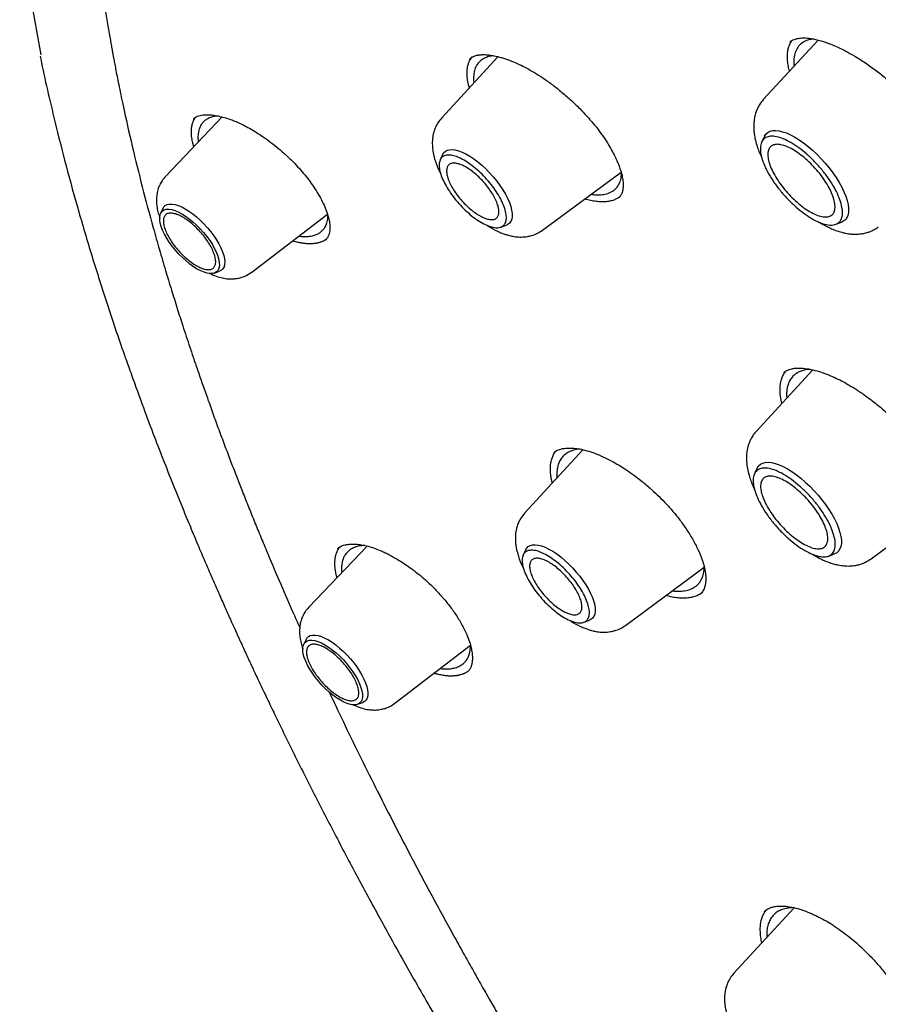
# Model space of a CAD drawing. Header units: millimetres. Extents: x 8 to 871, y 12 to 1888.
# Tile 22 of 114: x 625 to 642, y 726 to 745. Entities that reach past the tile are written whole.
import ezdxf

# ---------------------------------------------------------------- set-up
doc = ezdxf.new("R2010")
doc.units = ezdxf.units.MM

msp = doc.modelspace()

# ---------------------------------------------------------------- linework, layer by layer
at = {"color": 7, "linetype": 'Continuous', "lineweight": 30}
for p, q in [((625.281, 744.155), (624.862, 746.507)), ((640.505, 744.447), (639.437, 743.286)), ((634.231, 744.12), (633.13, 742.923)), ((633.754, 743.667), (633.762, 743.61)), ((628.831, 742.939), (627.722, 741.78)), ((639.453, 742.56), (639.399, 742.451)), ((633.153, 742.207), (633.101, 742.103)), ((635.107, 740.721), (636.645, 741.857)), ((636.595, 741.358), (636.592, 741.356)), ((627.67, 741.15), (627.623, 741.055)), ((629.41, 739.899), (630.891, 741.037)), ((640.849, 740.836), (640.963, 740.877)), ((634.287, 740.781), (634.397, 740.821)), ((628.678, 739.879), (628.779, 739.916)), ((640.398, 737.983), (639.295, 736.785)), ((639.795, 737.327), (639.78, 737.388)), ((635.897, 736.419), (634.757, 735.181)), ((639.311, 736.059), (639.258, 735.95)), ((641.542, 734.282), (643.045, 735.392)), ((631.671, 734.531), (630.526, 733.333)), ((634.779, 734.464), (634.728, 734.36)), ((640.708, 734.334), (640.822, 734.376)), ((636.733, 732.978), (638.274, 734.116)), ((635.914, 733.038), (636.024, 733.078)), ((630.474, 732.703), (630.427, 732.607)), ((632.213, 731.452), (633.692, 732.589)), ((631.482, 731.432), (631.582, 731.468)), ((640.034, 727.444), (638.855, 726.163)), ((639.452, 727.373), (639.456, 727.376))]:
    msp.add_line(p, q, dxfattribs=at)
at = {"color": 7, "linetype": 'Continuous', "lineweight": 30, "flags": 128}
for points in [[(639.453, 742.56), (639.453, 742.561), (639.48, 742.603), (639.516, 742.635), (639.56, 742.658), (639.612, 742.671), (639.67, 742.674), (639.736, 742.668), (639.807, 742.651), (639.883, 742.625), (639.963, 742.589), (640.046, 742.544), (640.132, 742.491), (640.219, 742.43), (640.307, 742.362), (640.395, 742.287), (640.48, 742.207), (640.564, 742.121), (640.644, 742.032), (640.72, 741.94), (640.791, 741.846), (640.856, 741.751), (640.915, 741.657), (640.966, 741.563), (641.01, 741.472), (641.046, 741.384), (641.073, 741.3), (641.091, 741.222), (641.1, 741.149), (641.1, 741.083), (641.091, 741.025), (641.073, 740.975), (641.045, 740.933), (641.01, 740.901), (640.966, 740.878), (640.963, 740.877)], [(633.153, 742.207), (633.168, 742.234), (633.199, 742.265), (633.237, 742.286), (633.283, 742.298), (633.337, 742.301), (633.396, 742.294), (633.461, 742.277), (633.53, 742.25), (633.604, 742.215), (633.68, 742.171), (633.758, 742.119), (633.837, 742.06), (633.915, 741.994), (633.993, 741.922), (634.068, 741.846), (634.14, 741.765), (634.207, 741.682), (634.27, 741.598), (634.327, 741.512), (634.377, 741.428), (634.42, 741.345), (634.455, 741.264), (634.482, 741.188), (634.5, 741.116), (634.509, 741.05), (634.51, 740.991), (634.501, 740.938), (634.483, 740.894), (634.457, 740.859), (634.423, 740.833), (634.397, 740.821)], [(627.67, 741.15), (627.686, 741.175), (627.715, 741.203), (627.752, 741.223), (627.797, 741.233), (627.848, 741.233), (627.906, 741.223), (627.968, 741.204), (628.036, 741.176), (628.106, 741.138)], [(628.34, 739.959), (628.268, 740.004), (628.195, 740.057), (628.122, 740.117), (628.049, 740.183), (627.979, 740.254), (627.912, 740.329), (627.85, 740.407), (627.793, 740.486), (627.742, 740.566), (627.698, 740.644), (627.662, 740.72), (627.634, 740.793), (627.615, 740.861), (627.605, 740.924), (627.605, 740.979), (627.613, 741.027), (627.631, 741.067), (627.657, 741.098), (627.692, 741.12), (627.734, 741.132), (627.784, 741.134), (627.84, 741.125), (627.902, 741.108), (627.968, 741.08), (628.038, 741.043), (628.11, 740.998), (628.183, 740.945), (628.257, 740.885), (628.329, 740.819), (628.399, 740.748), (628.466, 740.673), (628.529, 740.595), (628.586, 740.516), (628.637, 740.437), (628.681, 740.358), (628.717, 740.282), (628.744, 740.209), (628.763, 740.141), (628.773, 740.079), (628.774, 740.023), (628.765, 739.975), (628.748, 739.935), (628.721, 739.904), (628.687, 739.882), (628.644, 739.871), (628.594, 739.869), (628.538, 739.877), (628.476, 739.895), (628.41, 739.922), (628.34, 739.959)], [(628.106, 741.138), (628.179, 741.093), (628.253, 741.04), (628.327, 740.98), (628.4, 740.914), (628.472, 740.843), (628.54, 740.768), (628.604, 740.69), (628.664, 740.61), (628.717, 740.53), (628.764, 740.45), (628.804, 740.372), (628.836, 740.297), (628.859, 740.226), (628.874, 740.16), (628.88, 740.1), (628.877, 740.046), (628.865, 740.001), (628.844, 739.963), (628.815, 739.934), (628.779, 739.916)], [(639.311, 736.059), (639.312, 736.06), (639.339, 736.101), (639.374, 736.134), (639.418, 736.157), (639.47, 736.17), (639.529, 736.173), (639.594, 736.166), (639.665, 736.15), (639.741, 736.123), (639.821, 736.088), (639.905, 736.043), (639.991, 735.99), (640.078, 735.929), (640.166, 735.861), (640.253, 735.786), (640.339, 735.705), (640.422, 735.62), (640.502, 735.531), (640.578, 735.439), (640.649, 735.345), (640.715, 735.25), (640.773, 735.155), (640.825, 735.062), (640.869, 734.971), (640.904, 734.883), (640.931, 734.799), (640.95, 734.721), (640.959, 734.648), (640.959, 734.582), (640.949, 734.524), (640.931, 734.474), (640.904, 734.432), (640.868, 734.4), (640.824, 734.377), (640.822, 734.376)], [(634.779, 734.464), (634.795, 734.491), (634.826, 734.522), (634.864, 734.543), (634.91, 734.556), (634.963, 734.558), (635.023, 734.551), (635.088, 734.534), (635.157, 734.508), (635.231, 734.472), (635.307, 734.428), (635.385, 734.376), (635.464, 734.317), (635.542, 734.251), (635.62, 734.179), (635.695, 734.103), (635.767, 734.022), (635.834, 733.939), (635.897, 733.855), (635.954, 733.769), (636.004, 733.685), (636.047, 733.602), (636.082, 733.521), (636.109, 733.445), (636.127, 733.373), (636.136, 733.307), (636.137, 733.248), (636.128, 733.196), (636.11, 733.151), (636.084, 733.116), (636.05, 733.09), (636.024, 733.078)], [(630.474, 732.703), (630.489, 732.728), (630.518, 732.756), (630.555, 732.776), (630.6, 732.785), (630.651, 732.786), (630.709, 732.776), (630.772, 732.757), (630.839, 732.729), (630.909, 732.691)], [(631.144, 731.512), (631.072, 731.557), (630.998, 731.61), (630.925, 731.67), (630.853, 731.736), (630.782, 731.807), (630.716, 731.882), (630.653, 731.96), (630.596, 732.039), (630.545, 732.119), (630.501, 732.197), (630.465, 732.273), (630.438, 732.346), (630.419, 732.414), (630.409, 732.476), (630.408, 732.532), (630.416, 732.58), (630.434, 732.62), (630.46, 732.651), (630.495, 732.673), (630.538, 732.685), (630.588, 732.687), (630.644, 732.678), (630.706, 732.66), (630.772, 732.633), (630.841, 732.596), (630.914, 732.551), (630.987, 732.498), (631.06, 732.438), (631.133, 732.372), (631.203, 732.301), (631.27, 732.226), (631.332, 732.148), (631.389, 732.069), (631.44, 731.989), (631.484, 731.911), (631.52, 731.835), (631.548, 731.762), (631.567, 731.694), (631.577, 731.632), (631.577, 731.576), (631.569, 731.528), (631.551, 731.488), (631.525, 731.457), (631.49, 731.435), (631.447, 731.423), (631.398, 731.422), (631.341, 731.43), (631.28, 731.448), (631.213, 731.475), (631.144, 731.512)], [(630.909, 732.691), (630.982, 732.646), (631.056, 732.593), (631.13, 732.533), (631.204, 732.467), (631.275, 732.396), (631.343, 732.321), (631.408, 732.243), (631.467, 732.163), (631.52, 732.083), (631.567, 732.003), (631.607, 731.925), (631.639, 731.85), (631.662, 731.779), (631.677, 731.713), (631.683, 731.653), (631.68, 731.599), (631.668, 731.553), (631.647, 731.516), (631.618, 731.487), (631.582, 731.468)]]:
    msp.add_lwpolyline(points, dxfattribs=at)
at = {"color": 7, "linetype": 'Continuous', "lineweight": 30}
for points, knots in [([(629.354, 758.873), (629.365, 758.882), (629.454, 758.954), (629.627, 759.082), (629.873, 759.256), (630.127, 759.42), (630.387, 759.576), (630.655, 759.724), (630.93, 759.864), (631.211, 759.994), (631.499, 760.117), (631.794, 760.231), (632.096, 760.336), (632.404, 760.433), (632.719, 760.522), (633.04, 760.602), (633.368, 760.673), (633.702, 760.736), (634.042, 760.791), (634.388, 760.837), (634.741, 760.874), (635.099, 760.903), (635.464, 760.923), (635.835, 760.935), (636.211, 760.938), (636.594, 760.933), (636.982, 760.919), (637.376, 760.897), (637.775, 760.865), (638.18, 760.826), (638.59, 760.778), (639.006, 760.721), (639.427, 760.656), (639.854, 760.582), (640.285, 760.5), (640.721, 760.409), (641.163, 760.31), (641.609, 760.202), (642.06, 760.086), (642.515, 759.961), (642.976, 759.828), (643.44, 759.686), (643.909, 759.536), (644.382, 759.378), (644.86, 759.211), (645.341, 759.037), (645.826, 758.853), (646.316, 758.662), (646.809, 758.462), (647.305, 758.255), (647.805, 758.039), (648.309, 757.815), (648.815, 757.583), (649.325, 757.343), (649.839, 757.095), (650.355, 756.84), (650.873, 756.576), (651.395, 756.305), (651.919, 756.026), (652.446, 755.739), (652.975, 755.445), (653.507, 755.143), (654.041, 754.834), (654.577, 754.517), (655.114, 754.193), (655.654, 753.862), (656.195, 753.523), (656.738, 753.178), (657.282, 752.825), (657.828, 752.465), (658.375, 752.099), (658.923, 751.725), (659.472, 751.345), (660.022, 750.958), (660.573, 750.565), (661.125, 750.165), (661.677, 749.759), (662.229, 749.346), (662.782, 748.927), (663.335, 748.502), (663.888, 748.071), (664.441, 747.633), (664.994, 747.19), (665.547, 746.741), (666.099, 746.287), (666.651, 745.827), (667.202, 745.361), (667.752, 744.89), (668.301, 744.413), (668.85, 743.932), (669.397, 743.445), (669.943, 742.953), (670.488, 742.457), (671.032, 741.955), (671.573, 741.449), (672.113, 740.938), (672.652, 740.423), (673.188, 739.904), (673.723, 739.38), (674.255, 738.852), (674.785, 738.32), (675.313, 737.784), (675.838, 737.244), (676.36, 736.701), (676.88, 736.154), (677.397, 735.603), (677.912, 735.049), (678.423, 734.492), (678.931, 733.932), (679.436, 733.369), (679.937, 732.803), (680.435, 732.234), (680.93, 731.663), (681.42, 731.089), (681.907, 730.513), (682.391, 729.934), (682.87, 729.353), (683.345, 728.771), (683.816, 728.186), (684.283, 727.6), (684.745, 727.012), (685.203, 726.422), (685.656, 725.831), (686.105, 725.239), (686.548, 724.645), (686.987, 724.051), (687.421, 723.456), (687.851, 722.86), (688.274, 722.263), (688.693, 721.666), (689.106, 721.068), (689.514, 720.47), (689.917, 719.872), (690.314, 719.274), (690.705, 718.676), (691.091, 718.078), (691.47, 717.481), (691.844, 716.884), (692.212, 716.288), (692.574, 715.693), (692.93, 715.098), (693.279, 714.505), (693.622, 713.912), (693.959, 713.321), (694.29, 712.731), (694.614, 712.143), (694.931, 711.557), (695.242, 710.972), (695.546, 710.389), (695.844, 709.808), (696.134, 709.229), (696.418, 708.653), (696.695, 708.079), (696.964, 707.507), (697.227, 706.938), (697.483, 706.372), (697.731, 705.808), (697.973, 705.248), (698.207, 704.691), (698.433, 704.137), (698.653, 703.586), (698.865, 703.039), (699.069, 702.496), (699.266, 701.956), (699.456, 701.42), (699.638, 700.888), (699.812, 700.36), (699.979, 699.836), (700.138, 699.316), (700.29, 698.801), (700.433, 698.291), (700.569, 697.785), (700.697, 697.283), (700.818, 696.787), (700.93, 696.295), (701.035, 695.809), (701.132, 695.328), (701.221, 694.852), (701.302, 694.381), (701.375, 693.916), (701.441, 693.456), (701.498, 693.002), (701.548, 692.554), (701.589, 692.112), (701.623, 691.675), (701.649, 691.245), (701.666, 690.821), (701.676, 690.403), (701.678, 689.991), (701.672, 689.586), (701.658, 689.187), (701.637, 688.794), (701.607, 688.409), (701.57, 688.029), (701.524, 687.657), (701.471, 687.292), (701.41, 686.933), (701.341, 686.582), (701.265, 686.237), (701.18, 685.899), (701.088, 685.569), (700.988, 685.246), (700.88, 684.93), (700.765, 684.621), (700.642, 684.32), (700.511, 684.026), (700.372, 683.74), (700.226, 683.461), (700.072, 683.189), (699.911, 682.925), (699.741, 682.669), (699.565, 682.421), (699.38, 682.18), (699.188, 681.948), (698.992, 681.726), (698.856, 681.586), (698.79, 681.517)], [0, 0, 0, 0, 0.000696, 0.005455, 0.010214, 0.01497, 0.019723, 0.024472, 0.029218, 0.033959, 0.038696, 0.043427, 0.048154, 0.052877, 0.057594, 0.062307, 0.067016, 0.071721, 0.076422, 0.08112, 0.085815, 0.090507, 0.095196, 0.099883, 0.104569, 0.109253, 0.113935, 0.118616, 0.123296, 0.127976, 0.132655, 0.137333, 0.142011, 0.146689, 0.151366, 0.156044, 0.160722, 0.165399, 0.170077, 0.174755, 0.179433, 0.184112, 0.188791, 0.19347, 0.198149, 0.202829, 0.207509, 0.21219, 0.216871, 0.221552, 0.226234, 0.230916, 0.235599, 0.240282, 0.244965, 0.249649, 0.254333, 0.259017, 0.263702, 0.268387, 0.273072, 0.277758, 0.282443, 0.28713, 0.291816, 0.296503, 0.30119, 0.305877, 0.310565, 0.315253, 0.319941, 0.324629, 0.329318, 0.334007, 0.338695, 0.343385, 0.348074, 0.352763, 0.357453, 0.362143, 0.366833, 0.371523, 0.376213, 0.380904, 0.385594, 0.390285, 0.394976, 0.399666, 0.404357, 0.409048, 0.41374, 0.418431, 0.423122, 0.427814, 0.432505, 0.437197, 0.441888, 0.44658, 0.451272, 0.455964, 0.460656, 0.465347, 0.470039, 0.474731, 0.479423, 0.484115, 0.488807, 0.493499, 0.498191, 0.502884, 0.507576, 0.512268, 0.51696, 0.521652, 0.526344, 0.531036, 0.535728, 0.54042, 0.545111, 0.549803, 0.554495, 0.559187, 0.563879, 0.56857, 0.573262, 0.577953, 0.582645, 0.587336, 0.592027, 0.596719, 0.60141, 0.606101, 0.610791, 0.615482, 0.620173, 0.624863, 0.629554, 0.634244, 0.638934, 0.643624, 0.648314, 0.653004, 0.657693, 0.662382, 0.667072, 0.67176, 0.676449, 0.681138, 0.685826, 0.690514, 0.695202, 0.699889, 0.704577, 0.709264, 0.713951, 0.718637, 0.723323, 0.728009, 0.732695, 0.73738, 0.742065, 0.74675, 0.751434, 0.756118, 0.760802, 0.765485, 0.770168, 0.774851, 0.779533, 0.784214, 0.788896, 0.793577, 0.798257, 0.802937, 0.807617, 0.812296, 0.816975, 0.821654, 0.826332, 0.83101, 0.835688, 0.840366, 0.845043, 0.84972, 0.854397, 0.859074, 0.863751, 0.868429, 0.873106, 0.877784, 0.882462, 0.887141, 0.891821, 0.896502, 0.901184, 0.905867, 0.910553, 0.91524, 0.919929, 0.924621, 0.929316, 0.934013, 0.938715, 0.94342, 0.948129, 0.952842, 0.95756, 0.962283, 0.96701, 0.971742, 0.976479, 0.981221, 0.985967, 0.990717, 0.99547, 1, 1, 1, 1]), ([(628.926, 757.647), (628.913, 757.633), (628.879, 757.595), (628.825, 757.532), (628.759, 757.453), (628.687, 757.366), (628.609, 757.27), (628.526, 757.164), (628.433, 757.042), (628.335, 756.908), (628.239, 756.771), (628.155, 756.648), (628.084, 756.54), (628.023, 756.444), (627.967, 756.353), (627.911, 756.261), (627.851, 756.161), (627.789, 756.052), (627.725, 755.938), (627.644, 755.786), (627.545, 755.595), (627.43, 755.358), (627.315, 755.104), (627.224, 754.889), (627.157, 754.721), (627.112, 754.605), (627.069, 754.491), (627.03, 754.384), (626.997, 754.289), (626.969, 754.208), (626.946, 754.141), (626.929, 754.088), (626.914, 754.042), (626.899, 753.996), (626.881, 753.94), (626.86, 753.871), (626.835, 753.791), (626.806, 753.693), (626.771, 753.573), (626.732, 753.432), (626.692, 753.281), (626.644, 753.089), (626.592, 752.867), (626.539, 752.62), (626.494, 752.392), (626.458, 752.194), (626.429, 752.019), (626.403, 751.856), (626.377, 751.682), (626.351, 751.494), (626.33, 751.317), (626.311, 751.154), (626.296, 751.015), (626.284, 750.885), (626.274, 750.771), (626.266, 750.676), (626.26, 750.601), (626.255, 750.544), (626.252, 750.494), (626.248, 750.439), (626.243, 750.371), (626.238, 750.291), (626.233, 750.199), (626.227, 750.093), (626.222, 749.972), (626.216, 749.835), (626.211, 749.684), (626.207, 749.528), (626.205, 749.375), (626.203, 749.227), (626.203, 749.064), (626.203, 748.887), (626.206, 748.7), (626.21, 748.53), (626.214, 748.375), (626.219, 748.232), (626.225, 748.09), (626.233, 747.929), (626.243, 747.743), (626.256, 747.529), (626.273, 747.296), (626.293, 747.043), (626.318, 746.771), (626.352, 746.434), (626.397, 746.047), (626.452, 745.621), (626.501, 745.288), (626.538, 745.045), (626.564, 744.884), (626.589, 744.728), (626.614, 744.582), (626.637, 744.45), (626.657, 744.336), (626.674, 744.24), (626.689, 744.161), (626.703, 744.083), (626.721, 743.992), (626.743, 743.875), (626.77, 743.733), (626.804, 743.566), (626.843, 743.375), (626.927, 742.975), (627.063, 742.373), (627.26, 741.573), (627.442, 740.894), (627.597, 740.347), (627.716, 739.941), (627.833, 739.556), (627.946, 739.194), (628.043, 738.889), (628.126, 738.636), (628.198, 738.42), (628.275, 738.191), (628.359, 737.944), (628.452, 737.677), (628.553, 737.392), (628.661, 737.089), (628.774, 736.781), (628.888, 736.476), (628.999, 736.183), (629.107, 735.904), (629.217, 735.622), (629.33, 735.337), (629.449, 735.041), (629.571, 734.743), (629.734, 734.348), (629.946, 733.849), (630.163, 733.347), (630.302, 733.037), (630.349, 732.933)], [0, 0, 0, 0, 0.002746, 0.007287, 0.012526, 0.018461, 0.025094, 0.032427, 0.040322, 0.050508, 0.059632, 0.067695, 0.074694, 0.080741, 0.086083, 0.091831, 0.098047, 0.104731, 0.111696, 0.118832, 0.131732, 0.145183, 0.159387, 0.174386, 0.180497, 0.186731, 0.19303, 0.198761, 0.20375, 0.207996, 0.211498, 0.214256, 0.216251, 0.218547, 0.22144, 0.224929, 0.229015, 0.233698, 0.239983, 0.247096, 0.254903, 0.262542, 0.275389, 0.287216, 0.298022, 0.307807, 0.314961, 0.322388, 0.33037, 0.338906, 0.347993, 0.354242, 0.360663, 0.366486, 0.371483, 0.375653, 0.378999, 0.381231, 0.383116, 0.385483, 0.388391, 0.391839, 0.395827, 0.400354, 0.40542, 0.411304, 0.417779, 0.42448, 0.430885, 0.43699, 0.442795, 0.451103, 0.458711, 0.465622, 0.471835, 0.477355, 0.482852, 0.488871, 0.496552, 0.504942, 0.514042, 0.523853, 0.534374, 0.5455, 0.56243, 0.578354, 0.593273, 0.599345, 0.605232, 0.610933, 0.61638, 0.621212, 0.625308, 0.628759, 0.631564, 0.633855, 0.637165, 0.641352, 0.646417, 0.65236, 0.659182, 0.666837, 0.694719, 0.722278, 0.74948, 0.763863, 0.777436, 0.790198, 0.802151, 0.813299, 0.820163, 0.827011, 0.834443, 0.842471, 0.851094, 0.860313, 0.870128, 0.880257, 0.889978, 0.899256, 0.908095, 0.916496, 0.925833, 0.934863, 0.944133, 0.953652, 0.9716, 0.990373, 1, 1, 1, 1]), ([(639.944, 743.837), (639.943, 743.841), (639.93, 743.884), (639.915, 743.96), (639.902, 744.063), (639.9, 744.156), (639.909, 744.244), (639.924, 744.295), (639.931, 744.321)], [0, 0, 0, 0, 0.01756, 0.224083, 0.415609, 0.60832, 0.803513, 1, 1, 1, 1]), ([(639.931, 744.321), (639.945, 744.358), (639.962, 744.402), (639.992, 744.435), (639.996, 744.44)], [0, 0, 0, 0, 0.8474395, 1, 1, 1, 1]), ([(639.947, 744.406), (639.96, 744.417), (639.985, 744.436), (640.031, 744.458), (640.084, 744.474), (640.134, 744.483), (640.18, 744.487), (640.232, 744.488), (640.298, 744.485), (640.385, 744.474), (640.483, 744.454), (640.581, 744.427), (640.68, 744.394), (640.786, 744.353), (640.91, 744.298), (641.052, 744.228), (641.227, 744.13), (641.428, 744.003), (641.644, 743.849), (641.85, 743.685), (642.047, 743.512), (642.237, 743.328), (642.419, 743.134), (642.591, 742.932), (642.75, 742.725), (642.879, 742.533), (642.979, 742.362), (643.052, 742.219), (643.106, 742.094), (643.139, 742.006), (643.159, 741.943), (643.173, 741.895), (643.187, 741.841), (643.201, 741.777), (643.211, 741.706), (643.216, 741.631), (643.212, 741.555), (643.2, 741.51), (643.194, 741.486)], [0, 0, 0, 0, 0.031816, 0.05931, 0.082539, 0.101947, 0.1176, 0.131773, 0.152263, 0.176725, 0.202896, 0.226239, 0.246614, 0.269477, 0.294954, 0.323557, 0.355257, 0.398265, 0.439717, 0.479625, 0.518446, 0.557892, 0.598127, 0.639074, 0.680756, 0.723174, 0.755485, 0.787376, 0.815439, 0.839361, 0.849767, 0.86094, 0.875602, 0.893747, 0.915325, 0.940274, 0.96852, 1, 1, 1, 1]), ([(640.422, 744.465), (640.404, 744.464), (640.352, 744.46), (640.268, 744.434), (640.176, 744.385), (640.1, 744.308), (640.07, 744.239), (640.056, 744.205)], [0, 0, 0, 0, 0.093767, 0.279204, 0.523123, 0.763371, 1, 1, 1, 1]), ([(625.263, 744.13), (625.267, 744.112), (625.31, 743.895), (625.405, 743.469), (625.568, 742.774), (625.77, 741.978), (626.018, 741.078), (626.294, 740.149), (626.599, 739.197), (626.852, 738.443), (627.012, 738.003), (627.053, 737.889)], [0, 0, 0, 0, 0.009163, 0.110503, 0.213932, 0.355721, 0.501253, 0.649427, 0.798397, 0.948134, 1, 1, 1, 1]), ([(633.674, 744.078), (633.686, 744.089), (633.709, 744.107), (633.748, 744.126), (633.783, 744.139), (633.815, 744.147), (633.844, 744.153), (633.874, 744.157), (633.907, 744.16), (633.963, 744.162), (634.053, 744.157), (634.188, 744.134), (634.338, 744.094), (634.492, 744.038), (634.645, 743.972), (634.796, 743.896), (634.951, 743.808), (635.114, 743.704), (635.287, 743.582), (635.467, 743.44), (635.653, 743.28), (635.822, 743.117), (635.971, 742.959), (636.096, 742.816), (636.205, 742.679), (636.307, 742.538), (636.398, 742.398), (636.475, 742.262), (636.527, 742.16), (636.564, 742.08), (636.594, 742.01), (636.624, 741.927), (636.653, 741.835), (636.676, 741.734), (636.681, 741.67), (636.684, 741.636)], [0, 0, 0, 0, 0.031331, 0.057226, 0.077635, 0.09253, 0.105285, 0.118087, 0.130928, 0.143806, 0.180436, 0.221038, 0.261958, 0.300814, 0.337545, 0.372105, 0.406591, 0.443393, 0.482573, 0.524134, 0.568032, 0.614175, 0.650196, 0.685723, 0.718812, 0.749604, 0.787112, 0.820527, 0.849799, 0.864668, 0.883624, 0.906702, 0.933843, 0.96497, 1, 1, 1, 1]), ([(634.144, 744.139), (634.128, 744.137), (634.095, 744.133), (634.049, 744.122), (634.006, 744.108), (633.953, 744.085), (633.895, 744.049), (633.834, 743.987), (633.785, 743.903), (633.755, 743.794), (633.754, 743.709), (633.754, 743.667)], [0, 0, 0, 0, 0.063946, 0.129027, 0.193718, 0.258021, 0.385437, 0.511336, 0.676822, 0.839694, 1, 1, 1, 1]), ([(640.056, 744.205), (640.046, 744.167), (640.027, 744.089), (640.023, 743.996), (640.033, 743.939), (640.034, 743.935)], [0, 0, 0, 0, 0.474949, 0.95934, 1, 1, 1, 1]), ([(633.627, 743.763), (633.627, 743.789), (633.626, 743.842), (633.638, 743.938), (633.665, 744.036), (633.709, 744.091), (633.727, 744.115)], [0, 0, 0, 0, 0.183534, 0.368022, 0.736754, 1, 1, 1, 1]), ([(633.672, 743.512), (633.668, 743.524), (633.653, 743.575), (633.636, 743.66), (633.63, 743.728), (633.627, 743.763)], [0, 0, 0, 0, 0.131182, 0.563853, 1, 1, 1, 1]), ([(639.437, 743.286), (639.416, 743.261), (639.376, 743.215), (639.332, 743.14), (639.297, 743.064), (639.272, 742.99), (639.256, 742.919), (639.248, 742.861), (639.244, 742.812), (639.242, 742.77), (639.242, 742.713), (639.248, 742.629), (639.266, 742.516), (639.298, 742.396), (639.339, 742.278), (639.371, 742.197), (639.396, 742.148), (639.401, 742.137)], [0, 0, 0, 0, 0.0804179, 0.1504902, 0.2102189, 0.2806428, 0.3339378, 0.3815017, 0.4242072, 0.4633601, 0.5014372, 0.577029, 0.6773126, 0.7867381, 0.8739094, 0.972633, 1, 1, 1, 1]), ([(628.265, 742.906), (628.275, 742.914), (628.295, 742.931), (628.339, 742.954), (628.393, 742.97), (628.442, 742.978), (628.483, 742.982), (628.529, 742.984), (628.589, 742.983), (628.675, 742.974), (628.78, 742.954), (628.899, 742.922), (629.014, 742.883), (629.127, 742.837), (629.242, 742.783), (629.364, 742.718), (629.496, 742.64), (629.638, 742.547), (629.787, 742.439), (629.941, 742.316), (630.098, 742.177), (630.24, 742.038), (630.366, 741.901), (630.475, 741.771), (630.578, 741.635), (630.672, 741.495), (630.756, 741.352), (630.828, 741.209), (630.885, 741.068), (630.908, 740.98), (630.92, 740.936)], [0, 0, 0, 0, 0.035774, 0.069866, 0.101445, 0.125497, 0.141776, 0.160008, 0.183445, 0.212141, 0.25223, 0.289467, 0.323787, 0.355142, 0.386082, 0.419406, 0.455136, 0.49327, 0.533782, 0.576615, 0.62169, 0.66893, 0.705769, 0.743958, 0.783517, 0.824412, 0.866583, 0.909952, 0.954441, 1, 1, 1, 1]), ([(628.247, 742.454), (628.244, 742.47), (628.239, 742.495), (628.234, 742.526), (628.231, 742.55), (628.228, 742.572), (628.226, 742.602), (628.225, 742.632), (628.225, 742.66), (628.226, 742.681), (628.227, 742.702), (628.229, 742.722), (628.232, 742.742), (628.236, 742.767), (628.242, 742.792), (628.249, 742.816), (628.254, 742.833), (628.261, 742.85), (628.268, 742.867), (628.276, 742.883), (628.287, 742.903), (628.298, 742.921), (628.307, 742.934), (628.309, 742.937)], [0, 0, 0, 0, 0.081048, 0.121565, 0.162081, 0.202598, 0.243115, 0.324162, 0.364679, 0.405196, 0.445712, 0.486229, 0.526746, 0.567263, 0.64831, 0.688826, 0.729343, 0.76986, 0.810376, 0.850893, 0.89141, 0.972457, 1, 1, 1, 1]), ([(628.746, 742.959), (628.716, 742.956), (628.658, 742.949), (628.594, 742.928), (628.547, 742.906), (628.514, 742.886), (628.484, 742.864), (628.449, 742.83), (628.412, 742.782), (628.377, 742.708), (628.357, 742.614), (628.352, 742.524), (628.362, 742.467), (628.364, 742.451)], [0, 0, 0, 0, 0.108522, 0.217072, 0.274222, 0.330991, 0.387382, 0.443396, 0.554271, 0.663672, 0.807239, 0.948273, 1, 1, 1, 1]), ([(633.13, 742.923), (633.103, 742.891), (633.054, 742.832), (633.005, 742.735), (632.975, 742.65), (632.958, 742.574), (632.949, 742.508), (632.945, 742.445), (632.946, 742.376), (632.952, 742.306), (632.964, 742.232), (632.98, 742.159), (633.015, 742.039), (633.056, 741.928), (633.099, 741.849), (633.106, 741.837)], [0, 0, 0, 0, 0.108301, 0.196388, 0.275675, 0.335224, 0.392761, 0.449063, 0.504331, 0.583014, 0.640571, 0.701559, 0.784849, 0.9666, 1, 1, 1, 1]), ([(628.274, 742.357), (628.271, 742.366), (628.26, 742.4), (628.253, 742.431), (628.247, 742.454)], [0, 0, 0, 0, 0.2728987, 1, 1, 1, 1]), ([(636.058, 741.424), (636.09, 741.419), (636.17, 741.409), (636.279, 741.416), (636.392, 741.44), (636.489, 741.488), (636.568, 741.56), (636.621, 741.653), (636.649, 741.745), (636.65, 741.812), (636.651, 741.837)], [0, 0, 0, 0, 0.091062, 0.221722, 0.346635, 0.493998, 0.638739, 0.780853, 0.920339, 1, 1, 1, 1]), ([(627.722, 741.78), (627.697, 741.75), (627.651, 741.697), (627.606, 741.613), (627.578, 741.543), (627.558, 741.47), (627.545, 741.393), (627.54, 741.298), (627.546, 741.195), (627.569, 741.082), (627.591, 741.002), (627.606, 740.964), (627.608, 740.959)], [0, 0, 0, 0, 0.130038, 0.236691, 0.320106, 0.381385, 0.48668, 0.585513, 0.718744, 0.857454, 0.983214, 1, 1, 1, 1]), ([(636.684, 741.636), (636.684, 741.601), (636.684, 741.533), (636.666, 741.457), (636.638, 741.397), (636.61, 741.368), (636.596, 741.354)], [0, 0, 0, 0, 0.268123, 0.523202, 0.766753, 1, 1, 1, 1]), ([(636.607, 741.367), (636.606, 741.366), (636.586, 741.349), (636.538, 741.325), (636.463, 741.296), (636.378, 741.28), (636.285, 741.274), (636.185, 741.278), (636.077, 741.294), (635.992, 741.312), (635.942, 741.328), (635.932, 741.331)], [0, 0, 0, 0, 0.009091, 0.144162, 0.28217, 0.421202, 0.555644, 0.691052, 0.827925, 0.966786, 1, 1, 1, 1]), ([(630.328, 740.605), (630.335, 740.603), (630.392, 740.593), (630.484, 740.593), (630.594, 740.606), (630.677, 740.633), (630.744, 740.67), (630.799, 740.716), (630.843, 740.774), (630.878, 740.849), (630.898, 740.928), (630.898, 740.991), (630.897, 741.015)], [0, 0, 0, 0, 0.020278, 0.159131, 0.283902, 0.394549, 0.485796, 0.588898, 0.690547, 0.790744, 0.922043, 1, 1, 1, 1]), ([(630.92, 740.936), (630.926, 740.904), (630.937, 740.844), (630.941, 740.771), (630.938, 740.715), (630.932, 740.674), (630.924, 740.642), (630.914, 740.614), (630.901, 740.586), (630.882, 740.556), (630.864, 740.538), (630.854, 740.528)], [0, 0, 0, 0, 0.158973, 0.294892, 0.408595, 0.500634, 0.571382, 0.646474, 0.742324, 0.860199, 1, 1, 1, 1]), ([(640.536, 740.872), (640.549, 740.863), (640.596, 740.834), (640.673, 740.793), (640.773, 740.746), (640.869, 740.708), (640.958, 740.68), (641.033, 740.662), (641.107, 740.649), (641.185, 740.641), (641.272, 740.641), (641.362, 740.65), (641.438, 740.665), (641.519, 740.692), (641.601, 740.728), (641.655, 740.764), (641.683, 740.784)], [0, 0, 0, 0, 0.035384, 0.124268, 0.201698, 0.294126, 0.376711, 0.439473, 0.49195, 0.568869, 0.659087, 0.71056, 0.780767, 0.842075, 0.915146, 1, 1, 1, 1]), ([(634.021, 740.815), (634.027, 740.811), (634.094, 740.763), (634.192, 740.714), (634.305, 740.664), (634.376, 740.639), (634.448, 740.617), (634.533, 740.598), (634.632, 740.586), (634.728, 740.586), (634.815, 740.597), (634.899, 740.616), (635.002, 740.653), (635.069, 740.697), (635.107, 740.721)], [0, 0, 0, 0, 0.017606, 0.193416, 0.275215, 0.340208, 0.395803, 0.473491, 0.571534, 0.67116, 0.72339, 0.793696, 0.885824, 1, 1, 1, 1]), ([(630.867, 740.542), (630.863, 740.539), (630.856, 740.534), (630.842, 740.525), (630.827, 740.516), (630.811, 740.508), (630.79, 740.498), (630.767, 740.489), (630.743, 740.481), (630.725, 740.475), (630.706, 740.471), (630.686, 740.466), (630.666, 740.463), (630.639, 740.459), (630.611, 740.456), (630.582, 740.455), (630.56, 740.454), (630.537, 740.454), (630.514, 740.455), (630.483, 740.457), (630.451, 740.459), (630.419, 740.463), (630.394, 740.467), (630.369, 740.471), (630.343, 740.476), (630.317, 740.481), (630.282, 740.489), (630.247, 740.498), (630.218, 740.506), (630.207, 740.51), (630.205, 740.51)], [0, 0, 0, 0, 0.022052, 0.05443, 0.086808, 0.119185, 0.151563, 0.21633, 0.248708, 0.281086, 0.313464, 0.345841, 0.378219, 0.410597, 0.475364, 0.507741, 0.540119, 0.572497, 0.604875, 0.637252, 0.702018, 0.734396, 0.766774, 0.799152, 0.831529, 0.863907, 0.896285, 0.961051, 0.993428, 1, 1, 1, 1]), ([(628.582, 739.874), (628.615, 739.859), (628.689, 739.824), (628.802, 739.789), (628.909, 739.77), (629.004, 739.764), (629.079, 739.768), (629.151, 739.78), (629.224, 739.799), (629.316, 739.835), (629.377, 739.876), (629.41, 739.899)], [0, 0, 0, 0, 0.121003, 0.276446, 0.415189, 0.51152, 0.611747, 0.670435, 0.75401, 0.863791, 1, 1, 1, 1]), ([(639.78, 737.388), (639.772, 737.444), (639.757, 737.538), (639.759, 737.655), (639.772, 737.75), (639.798, 737.836), (639.831, 737.907), (639.861, 737.944), (639.873, 737.96)], [0, 0, 0, 0, 0.234606, 0.39342, 0.55335, 0.714996, 0.878988, 1, 1, 1, 1]), ([(639.83, 737.929), (639.846, 737.942), (639.876, 737.966), (639.93, 737.99), (639.991, 738.007), (640.069, 738.019), (640.175, 738.021), (640.317, 738.004), (640.48, 737.967), (640.649, 737.911), (640.81, 737.844), (640.963, 737.769), (641.116, 737.684), (641.28, 737.583), (641.455, 737.462), (641.634, 737.326), (641.812, 737.178), (641.981, 737.023), (642.142, 736.864), (642.293, 736.701), (642.423, 736.546), (642.534, 736.402), (642.628, 736.271), (642.716, 736.136), (642.8, 735.996), (642.881, 735.845), (642.954, 735.685), (643.017, 735.517), (643.042, 735.411), (643.055, 735.356)], [0, 0, 0, 0, 0.039028, 0.071407, 0.097599, 0.124704, 0.165556, 0.209653, 0.254985, 0.298341, 0.336684, 0.370184, 0.403941, 0.440203, 0.478986, 0.519569, 0.55972, 0.59922, 0.638011, 0.676294, 0.715016, 0.744517, 0.774415, 0.804693, 0.8363, 0.871656, 0.910799, 0.953618, 1, 1, 1, 1]), ([(640.351, 737.994), (640.329, 737.993), (640.27, 737.99), (640.206, 737.973), (640.151, 737.953), (640.116, 737.937), (640.084, 737.918), (640.054, 737.897), (640.013, 737.862), (639.967, 737.808), (639.919, 737.72), (639.891, 737.605), (639.881, 737.504), (639.889, 737.442), (639.891, 737.431)], [0, 0, 0, 0, 0.0680419, 0.1864097, 0.2351823, 0.2837345, 0.3320672, 0.3801813, 0.4280776, 0.5468299, 0.664242, 0.8186825, 0.9707991, 1, 1, 1, 1]), ([(627.053, 737.889), (627.13, 737.674), (627.324, 737.13), (627.664, 736.24), (627.983, 735.443), (628.222, 734.866), (628.367, 734.521), (628.506, 734.194), (628.639, 733.889), (628.763, 733.605), (628.879, 733.344), (628.986, 733.105), (629.084, 732.886), (629.17, 732.698), (629.243, 732.538), (629.304, 732.406), (629.357, 732.291), (629.403, 732.192), (629.449, 732.093), (629.502, 731.981), (629.567, 731.843), (629.643, 731.681), (629.747, 731.463), (629.876, 731.195), (630.027, 730.885), (630.181, 730.569), (630.339, 730.251), (630.584, 729.764), (630.922, 729.102), (631.272, 728.434), (631.544, 727.927), (631.73, 727.581), (631.927, 727.221), (632.144, 726.827), (632.385, 726.395), (632.652, 725.924), (632.939, 725.422), (633.248, 724.891), (633.579, 724.329), (633.926, 723.75), (634.288, 723.154), (634.665, 722.542), (635.065, 721.904), (635.488, 721.239), (635.936, 720.548), (636.408, 719.83), (636.905, 719.087), (637.429, 718.317), (637.979, 717.522), (638.554, 716.707), (639.152, 715.873), (639.776, 715.02), (640.427, 714.143), (640.877, 713.553), (641.104, 713.253)], [0, 0, 0, 0, 0.028257, 0.071593, 0.115149, 0.130493, 0.145161, 0.158924, 0.171781, 0.183733, 0.194591, 0.204575, 0.213685, 0.221923, 0.228059, 0.233591, 0.238356, 0.24229, 0.245975, 0.250599, 0.256265, 0.262973, 0.270723, 0.283241, 0.296039, 0.308955, 0.32199, 0.335142, 0.36854, 0.402675, 0.416287, 0.430018, 0.444398, 0.459773, 0.477494, 0.496374, 0.516414, 0.537614, 0.559974, 0.583494, 0.606732, 0.631, 0.6563, 0.682631, 0.709993, 0.738387, 0.767811, 0.798267, 0.829753, 0.862268, 0.895202, 0.929128, 0.964057, 1, 1, 1, 1]), ([(639.295, 736.785), (639.274, 736.76), (639.235, 736.713), (639.19, 736.639), (639.155, 736.563), (639.131, 736.489), (639.115, 736.418), (639.106, 736.36), (639.102, 736.31), (639.1, 736.268), (639.101, 736.212), (639.106, 736.128), (639.125, 736.015), (639.156, 735.895), (639.197, 735.777), (639.23, 735.696), (639.254, 735.646), (639.259, 735.635)], [0, 0, 0, 0, 0.080418, 0.15049, 0.210219, 0.280643, 0.333938, 0.381502, 0.424207, 0.46336, 0.501437, 0.577029, 0.677313, 0.786738, 0.873909, 0.972633, 1, 1, 1, 1]), ([(635.325, 736.362), (635.34, 736.374), (635.367, 736.396), (635.413, 736.417), (635.456, 736.431), (635.505, 736.443), (635.565, 736.451), (635.647, 736.454), (635.757, 736.447), (635.891, 736.424), (636.048, 736.38), (636.207, 736.321), (636.352, 736.254), (636.48, 736.187), (636.597, 736.12), (636.726, 736.039), (636.873, 735.938), (637.038, 735.814), (637.201, 735.678), (637.356, 735.536), (637.501, 735.39), (637.646, 735.229), (637.788, 735.054), (637.924, 734.865), (638.047, 734.667), (638.156, 734.462), (638.207, 734.33), (638.233, 734.262)], [0, 0, 0, 0, 0.037996, 0.069516, 0.09451, 0.11399, 0.142457, 0.175727, 0.211902, 0.261649, 0.306678, 0.350737, 0.394141, 0.422727, 0.451423, 0.484162, 0.521905, 0.564596, 0.612134, 0.650907, 0.692336, 0.736624, 0.783806, 0.833838, 0.886626, 0.942048, 1, 1, 1, 1]), ([(635.843, 736.429), (635.841, 736.429), (635.794, 736.429), (635.717, 736.412), (635.62, 736.378), (635.557, 736.337), (635.515, 736.3), (635.486, 736.268), (635.461, 736.233), (635.432, 736.183), (635.405, 736.114), (635.387, 736.011), (635.381, 735.929), (635.389, 735.873), (635.39, 735.869)], [0, 0, 0, 0, 0.006271, 0.146899, 0.273091, 0.384888, 0.442905, 0.500576, 0.5579, 0.614882, 0.727789, 0.839351, 0.985993, 1, 1, 1, 1]), ([(635.299, 735.769), (635.292, 735.791), (635.276, 735.845), (635.261, 735.955), (635.256, 736.069), (635.269, 736.175), (635.289, 736.253), (635.322, 736.326), (635.348, 736.373), (635.367, 736.392), (635.367, 736.393)], [0, 0, 0, 0, 0.079654, 0.200315, 0.443983, 0.567166, 0.707886, 0.849577, 0.99435, 1, 1, 1, 1]), ([(634.757, 735.181), (634.73, 735.148), (634.681, 735.089), (634.632, 734.992), (634.602, 734.907), (634.585, 734.831), (634.576, 734.766), (634.572, 734.702), (634.573, 734.633), (634.579, 734.563), (634.591, 734.489), (634.607, 734.416), (634.642, 734.296), (634.683, 734.185), (634.726, 734.106), (634.733, 734.094)], [0, 0, 0, 0, 0.108301, 0.196388, 0.275675, 0.335224, 0.392761, 0.449063, 0.504331, 0.583014, 0.640571, 0.701559, 0.784849, 0.9666, 1, 1, 1, 1]), ([(631.078, 733.911), (631.078, 733.913), (631.074, 733.924), (631.069, 733.944), (631.063, 733.97), (631.058, 733.995), (631.053, 734.02), (631.049, 734.045), (631.044, 734.077), (631.04, 734.109), (631.038, 734.141), (631.037, 734.164), (631.037, 734.186), (631.037, 734.208), (631.038, 734.23), (631.04, 734.259), (631.043, 734.287), (631.047, 734.313), (631.051, 734.333), (631.056, 734.352), (631.061, 734.371), (631.067, 734.389), (631.076, 734.413), (631.086, 734.436), (631.097, 734.458), (631.106, 734.473), (631.116, 734.489), (631.125, 734.502), (631.131, 734.51), (631.134, 734.513)], [0, 0, 0, 0, 0.009676, 0.044181, 0.078687, 0.113193, 0.147699, 0.182205, 0.216711, 0.285734, 0.32024, 0.354746, 0.389251, 0.423757, 0.458263, 0.492769, 0.561792, 0.596298, 0.630804, 0.66531, 0.699815, 0.734321, 0.768827, 0.837851, 0.872356, 0.906862, 0.941368, 0.975874, 1, 1, 1, 1]), ([(631.09, 734.482), (631.106, 734.494), (631.133, 734.516), (631.181, 734.538), (631.228, 734.553), (631.285, 734.565), (631.357, 734.572), (631.453, 734.571), (631.562, 734.557), (631.687, 734.529), (631.822, 734.486), (631.943, 734.437), (632.043, 734.391), (632.126, 734.349), (632.215, 734.3), (632.32, 734.237), (632.447, 734.154), (632.581, 734.058), (632.716, 733.95), (632.849, 733.835), (632.987, 733.701), (633.129, 733.55), (633.269, 733.381), (633.403, 733.196), (633.527, 732.999), (633.588, 732.867), (633.62, 732.799)], [0, 0, 0, 0, 0.045793, 0.082617, 0.11046, 0.134208, 0.177058, 0.216149, 0.258364, 0.304115, 0.350423, 0.3932, 0.419717, 0.444598, 0.469537, 0.500865, 0.539142, 0.584293, 0.622606, 0.66468, 0.710688, 0.760726, 0.814773, 0.872749, 0.934527, 1, 1, 1, 1]), ([(631.626, 734.541), (631.605, 734.541), (631.551, 734.54), (631.467, 734.523), (631.381, 734.49), (631.309, 734.442), (631.264, 734.395), (631.234, 734.353), (631.215, 734.318), (631.199, 734.281), (631.182, 734.229), (631.169, 734.158), (631.164, 734.081), (631.171, 734.029), (631.174, 734.01)], [0, 0, 0, 0, 0.067327, 0.173713, 0.303474, 0.419515, 0.521871, 0.575761, 0.629291, 0.682465, 0.735283, 0.839832, 0.942991, 1, 1, 1, 1]), ([(640.394, 734.37), (640.408, 734.362), (640.454, 734.333), (640.532, 734.292), (640.631, 734.244), (640.727, 734.206), (640.817, 734.179), (640.891, 734.161), (640.966, 734.148), (641.044, 734.14), (641.131, 734.14), (641.22, 734.149), (641.296, 734.164), (641.377, 734.19), (641.46, 734.227), (641.513, 734.263), (641.542, 734.282)], [0, 0, 0, 0, 0.035384, 0.124268, 0.201698, 0.294126, 0.376711, 0.439473, 0.49195, 0.568869, 0.659087, 0.71056, 0.780767, 0.842075, 0.915146, 1, 1, 1, 1]), ([(637.647, 733.653), (637.648, 733.653), (637.671, 733.649), (637.709, 733.647), (637.768, 733.645), (637.827, 733.647), (637.888, 733.654), (637.943, 733.665), (637.993, 733.681), (638.038, 733.7), (638.077, 733.723), (638.117, 733.751), (638.156, 733.786), (638.192, 733.831), (638.226, 733.89), (638.254, 733.964), (638.272, 734.048), (638.271, 734.109), (638.271, 734.134)], [0, 0, 0, 0, 0.003389, 0.057408, 0.102291, 0.166488, 0.22863, 0.288712, 0.346732, 0.402687, 0.456574, 0.508392, 0.580067, 0.651013, 0.721229, 0.825156, 0.927436, 1, 1, 1, 1]), ([(638.233, 734.262), (638.246, 734.219), (638.272, 734.138), (638.292, 734.035), (638.302, 733.953), (638.304, 733.892), (638.302, 733.847), (638.3, 733.816), (638.297, 733.795), (638.292, 733.77), (638.285, 733.736), (638.269, 733.691), (638.248, 733.65), (638.224, 733.616), (638.206, 733.599), (638.197, 733.59)], [0, 0, 0, 0, 0.131652, 0.2445578, 0.3393651, 0.4164945, 0.4762244, 0.51874, 0.5460022, 0.5758922, 0.6384823, 0.7190174, 0.8086966, 0.9023081, 1, 1, 1, 1]), ([(638.222, 733.616), (638.208, 733.605), (638.173, 733.578), (638.107, 733.548), (638.025, 733.524), (637.934, 733.51), (637.836, 733.508), (637.732, 733.516), (637.627, 733.532), (637.555, 733.551), (637.521, 733.56)], [0, 0, 0, 0, 0.092368, 0.2241, 0.357258, 0.49235, 0.623039, 0.754605, 0.887529, 1, 1, 1, 1]), ([(630.526, 733.333), (630.501, 733.303), (630.455, 733.25), (630.409, 733.166), (630.381, 733.095), (630.361, 733.023), (630.348, 732.946), (630.343, 732.851), (630.35, 732.748), (630.372, 732.635), (630.395, 732.555), (630.41, 732.517), (630.412, 732.512)], [0, 0, 0, 0, 0.130038, 0.236691, 0.320106, 0.381385, 0.48668, 0.585513, 0.718744, 0.857454, 0.983214, 1, 1, 1, 1]), ([(635.648, 733.072), (635.654, 733.068), (635.721, 733.02), (635.819, 732.971), (635.932, 732.921), (636.003, 732.896), (636.075, 732.874), (636.16, 732.855), (636.259, 732.843), (636.355, 732.843), (636.442, 732.854), (636.525, 732.873), (636.629, 732.91), (636.696, 732.954), (636.733, 732.978)], [0, 0, 0, 0, 0.017606, 0.193416, 0.275215, 0.340208, 0.395803, 0.473491, 0.571534, 0.67116, 0.72339, 0.793696, 0.885824, 1, 1, 1, 1]), ([(633.62, 732.799), (633.64, 732.749), (633.676, 732.658), (633.708, 732.54), (633.724, 732.447), (633.731, 732.377), (633.731, 732.327), (633.729, 732.28), (633.722, 732.227), (633.705, 732.164), (633.674, 732.103), (633.648, 732.076), (633.634, 732.062)], [0, 0, 0, 0, 0.137239, 0.254575, 0.352702, 0.43206, 0.492955, 0.538681, 0.620174, 0.724153, 0.850585, 1, 1, 1, 1]), ([(633.099, 732.133), (633.105, 732.132), (633.14, 732.126), (633.209, 732.123), (633.303, 732.126), (633.4, 732.145), (633.484, 732.179), (633.554, 732.227), (633.598, 732.273), (633.627, 732.314), (633.646, 732.349), (633.662, 732.386), (633.679, 732.439), (633.692, 732.505), (633.692, 732.563), (633.692, 732.59)], [0, 0, 0, 0, 0.016045, 0.092885, 0.201246, 0.30135, 0.421908, 0.527716, 0.618736, 0.669422, 0.719744, 0.769702, 0.819295, 0.917356, 1, 1, 1, 1]), ([(633.646, 732.076), (633.642, 732.073), (633.628, 732.064), (633.608, 732.052), (633.586, 732.04), (633.57, 732.032), (633.552, 732.025), (633.534, 732.018), (633.51, 732.01), (633.484, 732.003), (633.458, 731.997), (633.437, 731.994), (633.417, 731.99), (633.396, 731.988), (633.374, 731.986), (633.345, 731.984), (633.314, 731.984), (633.283, 731.984), (633.26, 731.985), (633.236, 731.987), (633.211, 731.989), (633.187, 731.992), (633.153, 731.997), (633.119, 732.003), (633.085, 732.01), (633.058, 732.016), (633.032, 732.022), (633.005, 732.029), (632.986, 732.035), (632.976, 732.038), (632.976, 732.038)], [0, 0, 0, 0, 0.025704, 0.090489, 0.122876, 0.155263, 0.18765, 0.220037, 0.252424, 0.317208, 0.349595, 0.381982, 0.414369, 0.446755, 0.479142, 0.511529, 0.576313, 0.6087, 0.641087, 0.673474, 0.705861, 0.738248, 0.770635, 0.83542, 0.867806, 0.900193, 0.93258, 0.964967, 0.997354, 1, 1, 1, 1]), ([(630.926, 731.673), (630.98, 731.557), (631.133, 731.229), (631.395, 730.687), (631.711, 730.045), (632.04, 729.391), (632.329, 728.831), (632.571, 728.367), (632.763, 728.005), (632.96, 727.638), (633.161, 727.268), (633.358, 726.907), (633.548, 726.566), (633.73, 726.239), (633.905, 725.931), (634.069, 725.642), (634.219, 725.381), (634.363, 725.133), (634.525, 724.855), (634.717, 724.528), (634.936, 724.159), (635.087, 723.907), (635.162, 723.782)], [0, 0, 0, 0, 0.045259, 0.127409, 0.209538, 0.292731, 0.378309, 0.423602, 0.469527, 0.51608, 0.563259, 0.60952, 0.652586, 0.69244, 0.732576, 0.768837, 0.801231, 0.83066, 0.861939, 0.905562, 0.953366, 1, 1, 1, 1]), ([(631.386, 731.427), (631.418, 731.412), (631.493, 731.377), (631.605, 731.342), (631.712, 731.323), (631.807, 731.317), (631.882, 731.321), (631.954, 731.333), (632.027, 731.352), (632.12, 731.388), (632.18, 731.429), (632.213, 731.452)], [0, 0, 0, 0, 0.121003, 0.276446, 0.415189, 0.51152, 0.611747, 0.670435, 0.75401, 0.863791, 1, 1, 1, 1]), ([(639.404, 726.76), (639.4, 726.777), (639.384, 726.834), (639.375, 726.922), (639.369, 727.026), (639.376, 727.124), (639.393, 727.214), (639.422, 727.295), (639.456, 727.359), (639.485, 727.393), (639.497, 727.407)], [0, 0, 0, 0, 0.062136, 0.200349, 0.339515, 0.481708, 0.624956, 0.763477, 0.902991, 1, 1, 1, 1]), ([(639.454, 727.375), (639.468, 727.387), (639.495, 727.408), (639.538, 727.431), (639.577, 727.447), (639.614, 727.458), (639.666, 727.47), (639.738, 727.479), (639.848, 727.478), (639.983, 727.46), (640.141, 727.419), (640.273, 727.372), (640.372, 727.331), (640.444, 727.298), (640.528, 727.257), (640.634, 727.2), (640.765, 727.123), (640.905, 727.031), (641.048, 726.926), (641.192, 726.811), (641.344, 726.676), (641.504, 726.521), (641.668, 726.344), (641.811, 726.17), (641.932, 726.007), (642.033, 725.858), (642.092, 725.757), (642.121, 725.705)], [0, 0, 0, 0, 0.038807, 0.071746, 0.098776, 0.119853, 0.138049, 0.18242, 0.225272, 0.281764, 0.337922, 0.388329, 0.410548, 0.430882, 0.455283, 0.486912, 0.525733, 0.57168, 0.61077, 0.653863, 0.701151, 0.75267, 0.808398, 0.868259, 0.910422, 0.954341, 1, 1, 1, 1]), ([(640.023, 727.447), (640, 727.446), (639.949, 727.445), (639.866, 727.432), (639.779, 727.405), (639.69, 727.357), (639.617, 727.292), (639.561, 727.211), (639.53, 727.136), (639.513, 727.073), (639.504, 727.023), (639.499, 726.97), (639.497, 726.918), (639.5, 726.882), (639.501, 726.865)], [0, 0, 0, 0, 0.0682161, 0.1504656, 0.2673241, 0.3764279, 0.5098352, 0.6295479, 0.7356043, 0.790643, 0.845352, 0.8997334, 0.9537893, 1, 1, 1, 1]), ([(638.855, 726.163), (638.828, 726.13), (638.779, 726.071), (638.73, 725.974), (638.7, 725.889), (638.683, 725.814), (638.674, 725.748), (638.67, 725.685), (638.671, 725.616), (638.677, 725.546), (638.689, 725.472), (638.705, 725.398), (638.74, 725.279), (638.781, 725.168), (638.824, 725.089), (638.831, 725.076)], [0, 0, 0, 0, 0.108301, 0.196388, 0.275675, 0.335224, 0.392761, 0.449063, 0.504331, 0.583014, 0.640571, 0.701559, 0.784849, 0.9666, 1, 1, 1, 1])]:
    msp.add_open_spline(points, degree=3, knots=knots, dxfattribs=at)
for points in [[(640.955, 741.242), (640.966, 741.195), (640.987, 741.101), (640.98, 740.987), (640.945, 740.899), (640.879, 740.841), (640.786, 740.816), (640.67, 740.825), (640.535, 740.867), (640.387, 740.941), (640.23, 741.044), (640.071, 741.171), (639.916, 741.319), (639.772, 741.48), (639.643, 741.65), (639.534, 741.822), (639.45, 741.988), (639.395, 742.143), (639.369, 742.281), (639.374, 742.396), (639.41, 742.484), (639.476, 742.542), (639.569, 742.566), (639.685, 742.558), (639.82, 742.516), (639.968, 742.442), (640.125, 742.339), (640.284, 742.212), (640.438, 742.064), (640.583, 741.902), (640.712, 741.732), (640.82, 741.561), (640.906, 741.394), (640.939, 741.293), (640.955, 741.242)], [(640.814, 741.324), (640.823, 741.286), (640.84, 741.208), (640.834, 741.115), (640.805, 741.043), (640.751, 740.996), (640.676, 740.976), (640.581, 740.983), (640.47, 741.017), (640.349, 741.078), (640.22, 741.161), (640.09, 741.266), (639.964, 741.386), (639.846, 741.519), (639.74, 741.658), (639.651, 741.798), (639.583, 741.934), (639.537, 742.061), (639.516, 742.174), (639.52, 742.268), (639.55, 742.34), (639.604, 742.387), (639.679, 742.407), (639.774, 742.4), (639.885, 742.366), (640.006, 742.305), (640.135, 742.221), (640.264, 742.117), (640.391, 741.996), (640.509, 741.864), (640.615, 741.725), (640.703, 741.585), (640.773, 741.448), (640.8, 741.365), (640.814, 741.324)], [(634.374, 741.114), (634.383, 741.075), (634.401, 740.998), (634.395, 740.905), (634.366, 740.833), (634.312, 740.786), (634.236, 740.765), (634.141, 740.772), (634.031, 740.807), (633.909, 740.867), (633.781, 740.951), (633.651, 741.055), (633.525, 741.176), (633.406, 741.308), (633.301, 741.447), (633.212, 741.588), (633.143, 741.724), (633.098, 741.851), (633.077, 741.964), (633.081, 742.058), (633.11, 742.13), (633.164, 742.177), (633.24, 742.197), (633.335, 742.19), (633.445, 742.155), (633.567, 742.095), (633.695, 742.011), (633.825, 741.907), (633.952, 741.786), (634.07, 741.654), (634.176, 741.515), (634.264, 741.375), (634.334, 741.238), (634.361, 741.155), (634.374, 741.114)], [(633.87, 741.007), (633.837, 741.027), (633.772, 741.068), (633.67, 741.15), (633.572, 741.244), (633.48, 741.347), (633.398, 741.455), (633.329, 741.564), (633.275, 741.67), (633.24, 741.769), (633.224, 741.856), (633.227, 741.93), (633.25, 741.986), (633.292, 742.022), (633.351, 742.038), (633.424, 742.032), (633.51, 742.006), (633.605, 741.959), (633.705, 741.893), (633.806, 741.812), (633.904, 741.718), (633.996, 741.615), (634.078, 741.507), (634.147, 741.398), (634.201, 741.292), (634.236, 741.194), (634.253, 741.106), (634.249, 741.033), (634.226, 740.977), (634.184, 740.94), (634.126, 740.924), (634.052, 740.93), (633.966, 740.956), (633.902, 740.99), (633.87, 741.007)], [(628.684, 740.215), (628.691, 740.185), (628.705, 740.125), (628.7, 740.053), (628.677, 739.997), (628.636, 739.96), (628.577, 739.944), (628.503, 739.95), (628.417, 739.977), (628.322, 740.024), (628.223, 740.089), (628.122, 740.17), (628.023, 740.264), (627.931, 740.367), (627.849, 740.475), (627.78, 740.584), (627.727, 740.69), (627.691, 740.789), (627.675, 740.876), (627.678, 740.95), (627.701, 741.006), (627.743, 741.042), (627.802, 741.058), (627.876, 741.052), (627.961, 741.026), (628.056, 740.979), (628.156, 740.913), (628.257, 740.832), (628.355, 740.738), (628.447, 740.635), (628.53, 740.527), (628.598, 740.418), (628.653, 740.312), (628.674, 740.248), (628.684, 740.215)], [(640.814, 734.741), (640.824, 734.694), (640.846, 734.6), (640.839, 734.486), (640.803, 734.397), (640.737, 734.34), (640.645, 734.315), (640.529, 734.324), (640.394, 734.366), (640.245, 734.44), (640.088, 734.542), (639.93, 734.67), (639.775, 734.817), (639.63, 734.979), (639.501, 735.149), (639.393, 735.321), (639.309, 735.487), (639.253, 735.642), (639.227, 735.78), (639.233, 735.895), (639.269, 735.983), (639.334, 736.04), (639.427, 736.065), (639.543, 736.056), (639.678, 736.014), (639.827, 735.94), (639.984, 735.838), (640.142, 735.71), (640.297, 735.563), (640.442, 735.401), (640.571, 735.231), (640.679, 735.06), (640.764, 734.893), (640.797, 734.792), (640.814, 734.741)], [(640.672, 734.823), (640.681, 734.784), (640.699, 734.707), (640.693, 734.614), (640.664, 734.542), (640.61, 734.495), (640.534, 734.474), (640.439, 734.481), (640.329, 734.516), (640.207, 734.576), (640.079, 734.66), (639.949, 734.764), (639.822, 734.885), (639.704, 735.018), (639.599, 735.157), (639.51, 735.297), (639.441, 735.433), (639.395, 735.56), (639.374, 735.673), (639.379, 735.767), (639.408, 735.839), (639.462, 735.886), (639.538, 735.906), (639.633, 735.899), (639.743, 735.864), (639.865, 735.804), (639.993, 735.72), (640.123, 735.616), (640.249, 735.495), (640.368, 735.363), (640.474, 735.224), (640.562, 735.084), (640.632, 734.947), (640.659, 734.864), (640.672, 734.823)], [(636.001, 733.371), (636.01, 733.332), (636.028, 733.255), (636.022, 733.162), (635.993, 733.09), (635.939, 733.043), (635.863, 733.022), (635.768, 733.03), (635.658, 733.064), (635.536, 733.124), (635.408, 733.208), (635.278, 733.313), (635.151, 733.433), (635.033, 733.566), (634.927, 733.705), (634.839, 733.845), (634.77, 733.981), (634.724, 734.108), (634.703, 734.221), (634.708, 734.315), (634.737, 734.387), (634.791, 734.434), (634.867, 734.454), (634.962, 734.447), (635.072, 734.412), (635.194, 734.352), (635.322, 734.268), (635.452, 734.164), (635.578, 734.043), (635.697, 733.911), (635.802, 733.772), (635.891, 733.632), (635.961, 733.495), (635.988, 733.412), (636.001, 733.371)], [(635.497, 733.264), (635.464, 733.284), (635.399, 733.325), (635.297, 733.407), (635.199, 733.501), (635.107, 733.604), (635.025, 733.712), (634.956, 733.821), (634.902, 733.927), (634.867, 734.026), (634.85, 734.113), (634.854, 734.187), (634.877, 734.243), (634.919, 734.279), (634.977, 734.295), (635.051, 734.289), (635.137, 734.263), (635.232, 734.216), (635.332, 734.15), (635.433, 734.069), (635.531, 733.975), (635.623, 733.872), (635.705, 733.764), (635.774, 733.655), (635.828, 733.549), (635.863, 733.451), (635.88, 733.363), (635.876, 733.29), (635.853, 733.234), (635.811, 733.197), (635.752, 733.181), (635.679, 733.187), (635.593, 733.213), (635.529, 733.247), (635.497, 733.264)], [(631.488, 731.768), (631.494, 731.738), (631.508, 731.678), (631.504, 731.606), (631.481, 731.55), (631.439, 731.513), (631.38, 731.497), (631.306, 731.503), (631.22, 731.53), (631.126, 731.577), (631.026, 731.642), (630.925, 731.723), (630.827, 731.817), (630.734, 731.92), (630.652, 732.028), (630.583, 732.137), (630.53, 732.243), (630.494, 732.342), (630.478, 732.429), (630.481, 732.503), (630.504, 732.558), (630.546, 732.595), (630.605, 732.611), (630.679, 732.605), (630.765, 732.579), (630.859, 732.532), (630.959, 732.466), (631.06, 732.385), (631.159, 732.291), (631.251, 732.188), (631.333, 732.08), (631.402, 731.971), (631.456, 731.865), (631.477, 731.8), (631.488, 731.768)]]:
    msp.add_open_spline(points, degree=3, dxfattribs=at)

doc.saveas('drawing.dxf')
